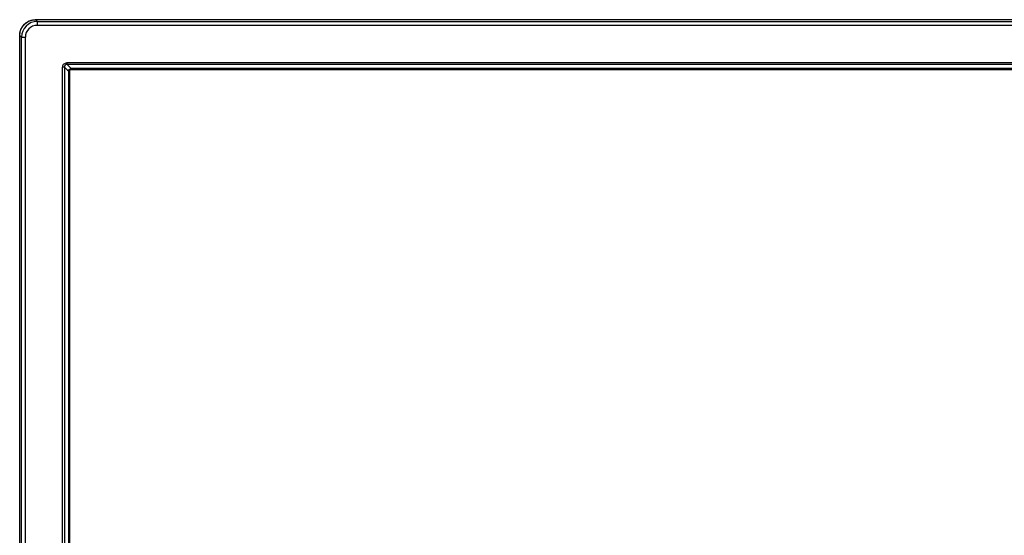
# Model space of a CAD drawing. Header units: centimetres. Extents: x 74448 to 96987, y -37016 to -10817.
# Tile 159 of 174: x 78943 to 78987, y -15181 to -15158. Entities that reach past the tile are written whole.
import ezdxf

# ---------------------------------------------------------------- set-up
doc = ezdxf.new("R2010")
doc.units = ezdxf.units.CM
doc.header["$LTSCALE"] = 0.02
doc.layers.get('0').update_dxf_attribs({"color": 8, "lineweight": 13})
doc.layers.add('CCTV', color=7, linetype='Continuous', lineweight=25)

# ---------------------------------------------------------------- blocks, each defined once
blk = doc.blocks.new('AAT_LCD')
at = {"linetype": 'Continuous'}
for p, q in [((21.5, 1410.5, -1912.3), (1832.5, 1410.5, -1912.3)), ((21.6, 1410.5, -1912.3), (23.9, 1408.1, -1912.3)), ((21.6, 1410.5, -1912.3), (1832.4, 1410.5, -1912.3)), ((23.9, 1408.1, -1912.3), (1830.1, 1408.1, -1912.3)), ((23.9, 1408.1, -1912.3), (23.9, 1402.7, -1912.3)), ((1830.1, 1402.7, -1912.3), (23.9, 1402.7, -1912.3)), ((0, 294.4, -1912.3), (0, 1388.9, -1912.3)), ((0, 1388.9, -1912.3), (0, 1388.9, -1912.3)), ((0, 1388.9, -1912.3), (0, 1388.9, -1912.3)), ((0, 1388.9, -1912.3), (0, 1388.9, -1912.3)), ((2.3, 1386.6, -1912.3), (0, 1388.9, -1912.3)), ((0, 294.4, -1912.3), (0, 1388.9, -1912.3)), ((2.3, 296.8, -1912.3), (2.3, 1386.6, -1912.3)), ((2.3, 1386.6, -1912.3), (7.7, 1386.6, -1912.3)), ((7.7, 1386.6, -1912.3), (7.7, 296.8, -1912.3)), ((64.9, 1349.1, -1912.3), (64.9, 1351.7, -1912.3)), ((64.9, 1351.7, -1912.3), (1789.1, 1351.7, -1912.3)), ((1789.1, 1349.1, -1912.3), (64.9, 1349.1, -1912.3)), ((64.9, 1349.1, -1912.3), (70.5, 1343.5, -1912.3)), ((58.8, 372, -1912.3), (58.8, 1345.5, -1912.3)), ((61.3, 1345.5, -1912.3), (58.8, 1345.5, -1912.3)), ((61.3, 1345.5, -1912.3), (61.3, 372, -1912.3)), ((66.9, 1339.9, -1912.3), (66.9, 377.6, -1912.3)), ((68, 1342.4, -1912.3), (1786, 1342.4, -1912.3)), ((68, 375.1, -1912.3), (68, 1342.4, -1912.3)), ((1786, 1342.4, -1912.3), (68, 1342.4, -1912.3)), ((68, 1342.4, -1912.3), (68, 375.1, -1912.3)), ((1783.5, 1343.5, -1912.3), (70.5, 1343.5, -1912.3))]:
    blk.add_line(p, q, dxfattribs=at)
at = {"linetype": 'Continuous', "extrusion": (0, 0, -1)}
blk.add_ellipse((21.6, 1388.8, -1912.3), major_axis=(-15.3, 15.3), ratio=0.99628, start_param=5.499651, end_param=7.06672, dxfattribs=at)
at = {"linetype": 'Continuous'}
for major_axis, ratio in [((-15.3, 15.3), 0.998133), ((-11.5, 11.5), 0.99628)]:
    blk.add_ellipse((24, 1386.5, -1912.3), major_axis=major_axis, ratio=ratio, start_param=5.499651, end_param=7.06672, dxfattribs=at)
for points, knots in [([(0, 1388.9, -1912.3), (0, 1389.8, -1912.3), (0.1, 1391.4, -1912.3), (0.6, 1394.4, -1912.3), (1.7, 1397.8, -1912.3), (3.7, 1401.3, -1912.3), (6.2, 1404.2, -1912.3), (9.2, 1406.7, -1912.3), (12.7, 1408.7, -1912.3), (16.1, 1409.9, -1912.3), (19.1, 1410.4, -1912.3), (20.7, 1410.4, -1912.3), (21.5, 1410.5, -1912.3)], [0, 0, 0, 0, 0.071635, 0.143056, 0.270194, 0.387468, 0.5, 0.612532, 0.729806, 0.856944, 0.928361, 1, 1, 1, 1]), ([(58.8, 1345.5, -1912.3), (58.8, 1346.2, -1912.3), (58.9, 1346.9, -1912.3), (59.3, 1348.3, -1912.3), (59.7, 1348.9, -1912.3), (60.5, 1350, -1912.3), (61.1, 1350.4, -1912.3), (62.2, 1351.1, -1912.3), (62.8, 1351.4, -1912.3), (63.9, 1351.6, -1912.3), (64.4, 1351.7, -1912.3), (64.9, 1351.7, -1912.3)], [0, 0, 0, 0, 0.219306, 0.219306, 0.4394, 0.4394, 0.649042, 0.649042, 0.854869, 0.854869, 1, 1, 1, 1]), ([(64.9, 1349.1, -1912.3), (64.9, 1349.1, -1912.3), (64.9, 1349.1, -1912.3), (64.6, 1349.2, -1912.3), (64.3, 1349.2, -1912.3), (63.6, 1349.1, -1912.3), (63.2, 1349, -1912.3), (62.6, 1348.6, -1912.3), (62.3, 1348.4, -1912.3), (62, 1348.1, -1912.3), (62, 1348.1, -1912.3), (61.7, 1347.7, -1912.3), (61.5, 1347.4, -1912.3), (61.4, 1347, -1912.3), (61.4, 1346.9, -1912.3), (61.2, 1346.4, -1912.3), (61.2, 1345.9, -1912.3), (61.3, 1345.5, -1912.3), (61.3, 1345.5, -1912.3), (61.3, 1345.5, -1912.3)], [0, 0, 0, 0, 0.000036, 0.000036, 0.148742, 0.148742, 0.354503, 0.354503, 0.514305, 0.514305, 0.559382, 0.559382, 0.739793, 0.739793, 0.776324, 0.776324, 0.999964, 0.999964, 1, 1, 1, 1])]:
    blk.add_open_spline(points, degree=3, knots=knots, dxfattribs=at)
blk.add_open_spline([(61.3, 1345.5, -1912.3), (66.9, 1339.9, -1912.3)], degree=1, dxfattribs=at)
blk.add_rational_spline([(66.9, 1339.9, -1912.3), (66.9, 1343.5, -1912.3), (70.5, 1343.5, -1912.3)], [1.07401701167, 0.759444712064, 1.07401701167], degree=2, dxfattribs=at)

msp = doc.modelspace()

# ---------------------------------------------------------------- block references
at = {"layer": 'CCTV', "xscale": 0.03331029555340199, "yscale": 0.03331029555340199, "zscale": 0.03331029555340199}
msp.add_blockref('AAT_LCD', (78942.541, -15204.624, 63.699), dxfattribs=at)

doc.saveas('drawing.dxf')
